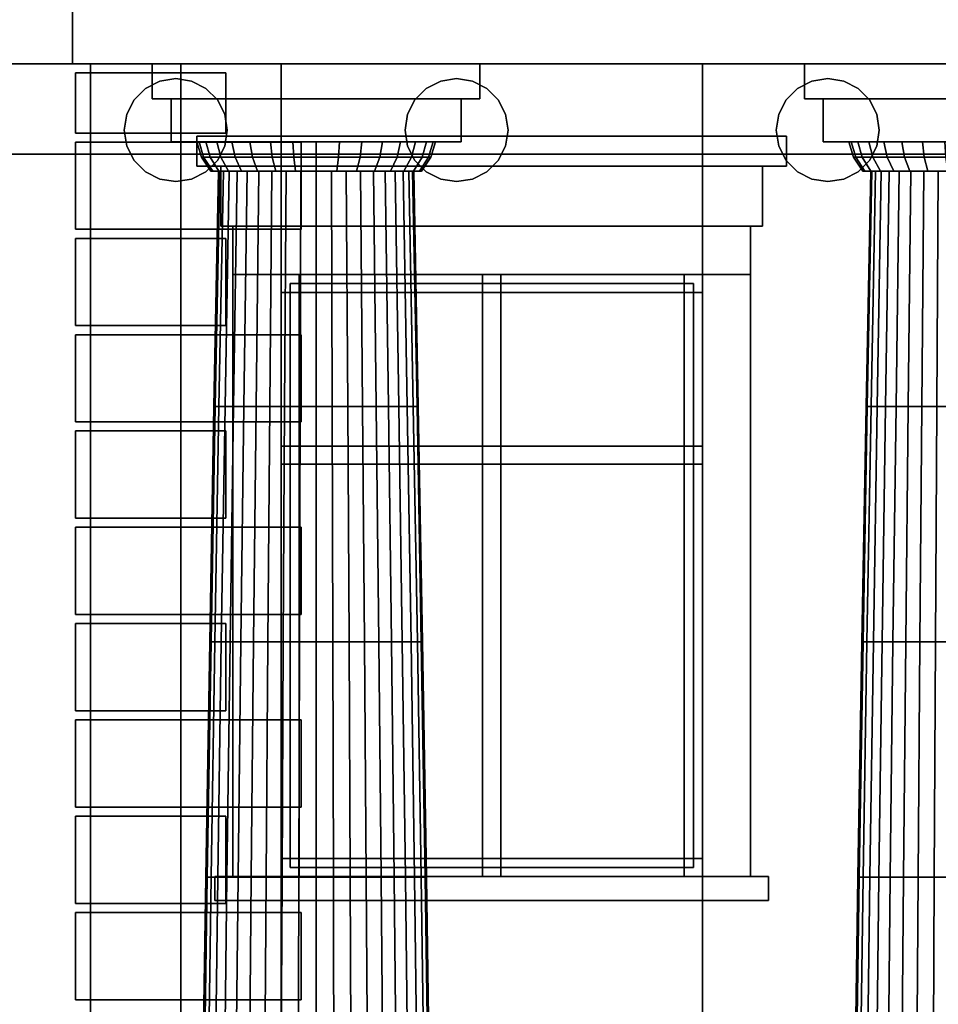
# Model space of a CAD drawing. Header units: metres. Extents: x 1.5 to 35.5, y 0 to 14.7.
# Tile 28 of 60: x 13.8 to 16.8, y 4.8 to 8. Entities that reach past the tile are written whole.
import ezdxf

# ---------------------------------------------------------------- set-up
doc = ezdxf.new("R2010")
doc.units = ezdxf.units.M
for name, color, linetype in [('FRAME', 8, 'Continuous'), ('GLASS', 5, 'Continuous'), ('INTERIOR_WALL', 8, 'Continuous'), ('PLASTER', 8, 'Continuous'), ('STUCCO', 8, 'Continuous')]:
    doc.layers.add(name, color=color, linetype=linetype)

msp = doc.modelspace()

# ---------------------------------------------------------------- linework, layer by layer
at = {"layer": 'FRAME'}
for points in [[(16.0333, 7.14), (14.6333, 7.14), (14.6333, 7.2), (16.0333, 7.2)], [(14.6933, 5.2), (14.6333, 5.2), (14.6333, 7.2), (14.6933, 7.2)], [(14.6333, 7.14), (16.0333, 7.14), (16.0333, 7.2), (14.6333, 7.2)], [(14.6333, 5.2), (14.6933, 5.2), (14.6933, 7.2), (14.6333, 7.2)], [(16.0333, 7.14), (14.6333, 7.14), (14.6333, 7.2), (16.0333, 7.2)], [(14.6933, 5.2), (14.6333, 5.2), (14.6333, 7.2), (14.6933, 7.2)], [(14.6333, 7.14), (16.0333, 7.14), (16.0333, 7.2), (14.6333, 7.2)], [(14.6333, 5.2), (14.6933, 5.2), (14.6933, 7.2), (14.6333, 7.2)], [(15.3633, 5.2), (15.3033, 5.2), (15.3033, 7.2), (15.3633, 7.2)], [(15.3033, 5.2), (15.3633, 5.2), (15.3633, 7.2), (15.3033, 7.2)], [(15.3633, 5.2), (15.3033, 5.2), (15.3033, 7.2), (15.3633, 7.2)], [(15.3033, 5.2), (15.3633, 5.2), (15.3633, 7.2), (15.3033, 7.2)], [(16.0333, 5.2), (15.9733, 5.2), (15.9733, 7.2), (16.0333, 7.2)], [(15.9733, 5.2), (16.0333, 5.2), (16.0333, 7.2), (15.9733, 7.2)], [(16.0333, 5.2), (15.9733, 5.2), (15.9733, 7.2), (16.0333, 7.2)], [(15.9733, 5.2), (16.0333, 5.2), (16.0333, 7.2), (15.9733, 7.2)], [(16.0333, 6.57), (14.6333, 6.57), (14.6333, 6.63), (16.0333, 6.63)], [(14.6333, 6.57), (16.0333, 6.57), (16.0333, 6.63), (14.6333, 6.63)], [(16.0333, 6.57), (14.6333, 6.57), (14.6333, 6.63), (16.0333, 6.63)], [(14.6333, 6.57), (16.0333, 6.57), (16.0333, 6.63), (14.6333, 6.63)], [(16.0333, 5.2), (14.6333, 5.2), (14.6333, 5.26), (16.0333, 5.26)], [(14.6333, 5.2), (16.0333, 5.2), (16.0333, 5.26), (14.6333, 5.26)], [(16.0333, 5.2), (14.6333, 5.2), (14.6333, 5.26), (16.0333, 5.26)], [(14.6333, 5.2), (16.0333, 5.2), (16.0333, 5.26), (14.6333, 5.26)]]:
    msp.add_lwpolyline(points, close=True, dxfattribs=at)
at = {"layer": 'GLASS'}
for points in [[(16.0033, 5.23), (14.6633, 5.23), (14.6633, 7.17), (16.0033, 7.17)], [(14.6633, 5.23), (16.0033, 5.23), (16.0033, 7.17), (14.6633, 7.17)], [(16.0033, 5.23), (14.6633, 5.23), (14.6633, 7.17), (16.0033, 7.17)], [(14.6633, 5.23), (16.0033, 5.23), (16.0033, 7.17), (14.6633, 7.17)]]:
    msp.add_lwpolyline(points, close=True, dxfattribs=at)
at = {"layer": 'INTERIOR_WALL'}
for points in [[(29.55, 0.9), (6.45, 0.9), (6.45, 7.6), (29.55, 7.6)], [(6.45, 0.9), (29.55, 0.9), (29.55, 7.6), (6.45, 7.6)]]:
    msp.add_lwpolyline(points, close=True, dxfattribs=at)
at = {"layer": 'PLASTER'}
for points in [[(14.6333, 4.5), (13.3667, 4.5), (13.3667, 7.9), (14.6333, 7.9)], [(13.3667, 4.5), (14.6333, 4.5), (14.6333, 7.9), (13.3667, 7.9)], [(14, 4.5), (13.3667, 4.5), (13.3667, 7.9), (14, 7.9)], [(13.3667, 4.5), (14, 4.5), (14, 7.9), (13.3667, 7.9)], [(14.3, 0.9), (14, 0.9), (14, 7.9), (14.3, 7.9)], [(14.6333, 4.5), (14, 4.5), (14, 7.9), (14.6333, 7.9)], [(14, 4.5), (14.6333, 4.5), (14.6333, 7.9), (14, 7.9)], [(14, 0.9), (14.3, 0.9), (14.3, 7.9), (14, 7.9)], [(16.0333, 7.2), (14.6333, 7.2), (14.6333, 7.9), (16.0333, 7.9)], [(14.6333, 7.2), (16.0333, 7.2), (16.0333, 7.9), (14.6333, 7.9)], [(16.0333, 7.2), (14.6333, 7.2), (14.6333, 7.9), (16.0333, 7.9)], [(14.6333, 7.2), (16.0333, 7.2), (16.0333, 7.9), (14.6333, 7.9)], [(17.3, 4.5), (16.0333, 4.5), (16.0333, 7.9), (17.3, 7.9)], [(16.0333, 4.5), (17.3, 4.5), (17.3, 7.9), (16.0333, 7.9)], [(17.3, 4.5), (16.0333, 4.5), (16.0333, 7.9), (17.3, 7.9)], [(16.0333, 4.5), (17.3, 4.5), (17.3, 7.9), (16.0333, 7.9)], [(16.2333, 7.36), (14.4333, 7.36), (14.4333, 7.56), (16.2333, 7.56)], [(14.4333, 7.36), (16.2333, 7.36), (16.2333, 7.56), (14.4333, 7.56)], [(16.2333, 7.36), (14.4333, 7.36), (14.4333, 7.56), (16.2333, 7.56)], [(14.4333, 7.36), (16.2333, 7.36), (16.2333, 7.56), (14.4333, 7.56)], [(16.0333, 4.5), (14.6333, 4.5), (14.6333, 5.2), (16.0333, 5.2)], [(14.6333, 4.5), (16.0333, 4.5), (16.0333, 5.2), (14.6333, 5.2)], [(16.0333, 4.5), (14.6333, 4.5), (14.6333, 5.2), (16.0333, 5.2)], [(14.6333, 4.5), (16.0333, 4.5), (16.0333, 5.2), (14.6333, 5.2)]]:
    msp.add_lwpolyline(points, close=True, dxfattribs=at)
at = {"layer": 'STUCCO'}
for points in [[(30.06, 7.9), (5.94, 7.9), (5.94, 8.3861), (30.06, 8.3861)], [(5.94, 7.9), (30.06, 7.9), (30.06, 8.3861), (5.94, 8.3861)], [(22.35, 7.9), (13.65, 7.9), (13.65, 8.3861), (22.35, 8.3861)], [(13.65, 7.9), (22.35, 7.9), (22.35, 8.3861), (13.65, 8.3861)], [(22.06, 7.9), (13.94, 7.9), (13.94, 8.3861), (22.06, 8.3861)], [(13.94, 7.9), (22.06, 7.9), (22.06, 8.3861), (13.94, 8.3861)], [(15.2944, 7.7833), (14.2056, 7.7833), (14.2056, 7.9), (15.2944, 7.9)], [(14.2056, 7.7833), (15.2944, 7.7833), (15.2944, 7.9), (14.2056, 7.9)], [(17.4611, 7.7833), (16.3722, 7.7833), (16.3722, 7.9), (17.4611, 7.9)], [(16.3722, 7.7833), (17.4611, 7.7833), (17.4611, 7.9), (16.3722, 7.9)], [(14, 7.67), (13.95, 7.67), (13.95, 7.87), (14, 7.87)], [(14.45, 7.67), (13.95, 7.67), (13.95, 7.87), (14.45, 7.87)], [(13.95, 7.67), (14.45, 7.67), (14.45, 7.87), (13.95, 7.87)], [(13.95, 7.67), (14, 7.67), (14, 7.87), (13.95, 7.87)], [(14.4461, 7.6268), (14.4218, 7.579), (14.3839, 7.5412), (14.3362, 7.5169), (14.2833, 7.5085), (14.2305, 7.5169), (14.1828, 7.5412), (14.1449, 7.579), (14.1206, 7.6268), (14.1122, 7.6796), (14.1206, 7.7325), (14.1449, 7.7802), (14.1828, 7.8181), (14.2305, 7.8424), (14.2833, 7.8507), (14.3362, 7.8424), (14.3839, 7.8181), (14.4218, 7.7802), (14.4461, 7.7325), (14.4544, 7.6796)], [(14.4544, 7.6796), (14.4461, 7.7325), (14.4218, 7.7802), (14.3839, 7.8181), (14.3362, 7.8424), (14.2833, 7.8507), (14.2305, 7.8424), (14.1828, 7.8181), (14.1449, 7.7802), (14.1206, 7.7325), (14.1122, 7.6796), (14.1206, 7.6268), (14.1449, 7.579), (14.1828, 7.5412), (14.2305, 7.5169), (14.2833, 7.5085), (14.3362, 7.5169), (14.3839, 7.5412), (14.4218, 7.579), (14.4461, 7.6268)], [(15.3794, 7.6268), (15.3551, 7.579), (15.3172, 7.5412), (15.2695, 7.5169), (15.2167, 7.5085), (15.1638, 7.5169), (15.1161, 7.5412), (15.0782, 7.579), (15.0539, 7.6268), (15.0456, 7.6796), (15.0539, 7.7325), (15.0782, 7.7802), (15.1161, 7.8181), (15.1638, 7.8424), (15.2167, 7.8507), (15.2695, 7.8424), (15.3172, 7.8181), (15.3551, 7.7802), (15.3794, 7.7325), (15.3878, 7.6796)], [(15.3878, 7.6796), (15.3794, 7.7325), (15.3551, 7.7802), (15.3172, 7.8181), (15.2695, 7.8424), (15.2167, 7.8507), (15.1638, 7.8424), (15.1161, 7.8181), (15.0782, 7.7802), (15.0539, 7.7325), (15.0456, 7.6796), (15.0539, 7.6268), (15.0782, 7.579), (15.1161, 7.5412), (15.1638, 7.5169), (15.2167, 7.5085), (15.2695, 7.5169), (15.3172, 7.5412), (15.3551, 7.579), (15.3794, 7.6268)], [(16.6127, 7.6268), (16.5884, 7.579), (16.5506, 7.5412), (16.5029, 7.5169), (16.45, 7.5085), (16.3971, 7.5169), (16.3494, 7.5412), (16.3116, 7.579), (16.2873, 7.6268), (16.2789, 7.6796), (16.2873, 7.7325), (16.3116, 7.7802), (16.3494, 7.8181), (16.3971, 7.8424), (16.45, 7.8507), (16.5029, 7.8424), (16.5506, 7.8181), (16.5884, 7.7802), (16.6127, 7.7325), (16.6211, 7.6796)], [(16.6211, 7.6796), (16.6127, 7.7325), (16.5884, 7.7802), (16.5506, 7.8181), (16.5029, 7.8424), (16.45, 7.8507), (16.3971, 7.8424), (16.3494, 7.8181), (16.3116, 7.7802), (16.2873, 7.7325), (16.2789, 7.6796), (16.2873, 7.6268), (16.3116, 7.579), (16.3494, 7.5412), (16.3971, 7.5169), (16.45, 7.5085), (16.5029, 7.5169), (16.5506, 7.5412), (16.5884, 7.579), (16.6127, 7.6268)], [(15.2322, 7.6407), (14.2678, 7.6407), (14.2678, 7.7833), (15.2322, 7.7833)], [(14.2678, 7.6407), (15.2322, 7.6407), (15.2322, 7.7833), (14.2678, 7.7833)], [(17.3989, 7.6407), (16.4344, 7.6407), (16.4344, 7.7833), (17.3989, 7.7833)], [(16.4344, 7.6407), (17.3989, 7.6407), (17.3989, 7.7833), (16.4344, 7.7833)], [(16.3133, 7.56), (14.3533, 7.56), (14.3533, 7.66), (16.3133, 7.66)], [(14.3533, 7.56), (16.3133, 7.56), (16.3133, 7.66), (14.3533, 7.66)], [(16.3133, 7.56), (14.3533, 7.56), (14.3533, 7.66), (16.3133, 7.66)], [(14.3533, 7.56), (16.3133, 7.56), (16.3133, 7.66), (14.3533, 7.66)], [(14, 7.35), (13.95, 7.35), (13.95, 7.64), (14, 7.64)], [(14.7, 7.35), (13.95, 7.35), (13.95, 7.64), (14.7, 7.64)], [(13.95, 7.35), (14.7, 7.35), (14.7, 7.64), (13.95, 7.64)], [(13.95, 7.35), (14, 7.35), (14, 7.64), (13.95, 7.64)], [(14.3762, 7.5902), (14.3689, 7.5902), (14.3533, 7.6407), (14.361, 7.6407)], [(14.3689, 7.5902), (14.3762, 7.5902), (14.361, 7.6407), (14.3533, 7.6407)], [(14.3979, 7.5902), (14.3762, 7.5902), (14.361, 7.6407), (14.3835, 7.6407)], [(14.3762, 7.5902), (14.3979, 7.5902), (14.3835, 7.6407), (14.361, 7.6407)], [(14.4331, 7.5902), (14.3979, 7.5902), (14.3835, 7.6407), (14.4202, 7.6407)], [(14.3979, 7.5902), (14.4331, 7.5902), (14.4202, 7.6407), (14.3835, 7.6407)], [(14.4805, 7.5902), (14.4331, 7.5902), (14.4202, 7.6407), (14.4695, 7.6407)], [(14.4331, 7.5902), (14.4805, 7.5902), (14.4695, 7.6407), (14.4202, 7.6407)], [(14.5383, 7.5902), (14.4805, 7.5902), (14.4695, 7.6407), (14.5296, 7.6407)], [(14.4805, 7.5902), (14.5383, 7.5902), (14.5296, 7.6407), (14.4695, 7.6407)], [(14.6042, 7.5902), (14.5383, 7.5902), (14.5296, 7.6407), (14.5982, 7.6407)], [(14.5383, 7.5902), (14.6042, 7.5902), (14.5982, 7.6407), (14.5296, 7.6407)], [(14.6756, 7.5902), (14.6042, 7.5902), (14.5982, 7.6407), (14.6726, 7.6407)], [(14.6042, 7.5902), (14.6756, 7.5902), (14.6726, 7.6407), (14.5982, 7.6407)], [(14.75, 7.5902), (14.6756, 7.5902), (14.6726, 7.6407), (14.75, 7.6407)], [(14.6756, 7.5902), (14.75, 7.5902), (14.75, 7.6407), (14.6726, 7.6407)], [(14.8244, 7.5902), (14.75, 7.5902), (14.75, 7.6407), (14.8274, 7.6407)], [(14.75, 7.5902), (14.8244, 7.5902), (14.8274, 7.6407), (14.75, 7.6407)], [(14.8958, 7.5902), (14.8244, 7.5902), (14.8274, 7.6407), (14.9018, 7.6407)], [(14.8244, 7.5902), (14.8958, 7.5902), (14.9018, 7.6407), (14.8274, 7.6407)], [(14.9617, 7.5902), (14.8958, 7.5902), (14.9018, 7.6407), (14.9704, 7.6407)], [(14.8958, 7.5902), (14.9617, 7.5902), (14.9704, 7.6407), (14.9018, 7.6407)], [(15.0195, 7.5902), (14.9617, 7.5902), (14.9704, 7.6407), (15.0305, 7.6407)], [(14.9617, 7.5902), (15.0195, 7.5902), (15.0305, 7.6407), (14.9704, 7.6407)], [(15.0669, 7.5902), (15.0195, 7.5902), (15.0305, 7.6407), (15.0798, 7.6407)], [(15.0195, 7.5902), (15.0669, 7.5902), (15.0798, 7.6407), (15.0305, 7.6407)], [(15.1021, 7.5902), (15.0669, 7.5902), (15.0798, 7.6407), (15.1165, 7.6407)], [(15.0669, 7.5902), (15.1021, 7.5902), (15.1165, 7.6407), (15.0798, 7.6407)], [(15.1238, 7.5902), (15.1021, 7.5902), (15.1165, 7.6407), (15.139, 7.6407)], [(15.1021, 7.5902), (15.1238, 7.5902), (15.139, 7.6407), (15.1165, 7.6407)], [(15.1311, 7.5902), (15.1238, 7.5902), (15.139, 7.6407), (15.1467, 7.6407)], [(15.1238, 7.5902), (15.1311, 7.5902), (15.1467, 7.6407), (15.139, 7.6407)], [(16.5429, 7.5902), (16.5356, 7.5902), (16.52, 7.6407), (16.5276, 7.6407)], [(16.5356, 7.5902), (16.5429, 7.5902), (16.5276, 7.6407), (16.52, 7.6407)], [(16.5646, 7.5902), (16.5429, 7.5902), (16.5276, 7.6407), (16.5502, 7.6407)], [(16.5429, 7.5902), (16.5646, 7.5902), (16.5502, 7.6407), (16.5276, 7.6407)], [(16.5998, 7.5902), (16.5646, 7.5902), (16.5502, 7.6407), (16.5868, 7.6407)], [(16.5646, 7.5902), (16.5998, 7.5902), (16.5868, 7.6407), (16.5502, 7.6407)], [(16.6472, 7.5902), (16.5998, 7.5902), (16.5868, 7.6407), (16.6362, 7.6407)], [(16.5998, 7.5902), (16.6472, 7.5902), (16.6362, 7.6407), (16.5868, 7.6407)], [(16.7049, 7.5902), (16.6472, 7.5902), (16.6362, 7.6407), (16.6963, 7.6407)], [(16.6472, 7.5902), (16.7049, 7.5902), (16.6963, 7.6407), (16.6362, 7.6407)], [(16.7708, 7.5902), (16.7049, 7.5902), (16.6963, 7.6407), (16.7649, 7.6407)], [(16.7049, 7.5902), (16.7708, 7.5902), (16.7649, 7.6407), (16.6963, 7.6407)], [(16.8423, 7.5902), (16.7708, 7.5902), (16.7649, 7.6407), (16.8393, 7.6407)], [(16.7708, 7.5902), (16.8423, 7.5902), (16.8393, 7.6407), (16.7649, 7.6407)], [(14.4067, 7.5435), (14.4, 7.5435), (14.3689, 7.5902), (14.3762, 7.5902)], [(14.4, 7.5435), (14.4067, 7.5435), (14.3762, 7.5902), (14.3689, 7.5902)], [(14.4266, 7.5435), (14.4067, 7.5435), (14.3762, 7.5902), (14.3979, 7.5902)], [(14.4067, 7.5435), (14.4266, 7.5435), (14.3979, 7.5902), (14.3762, 7.5902)], [(14.459, 7.5435), (14.4266, 7.5435), (14.3979, 7.5902), (14.4331, 7.5902)], [(14.4266, 7.5435), (14.459, 7.5435), (14.4331, 7.5902), (14.3979, 7.5902)], [(14.5025, 7.5435), (14.459, 7.5435), (14.4331, 7.5902), (14.4805, 7.5902)], [(14.459, 7.5435), (14.5025, 7.5435), (14.4805, 7.5902), (14.4331, 7.5902)], [(14.5556, 7.5435), (14.5025, 7.5435), (14.4805, 7.5902), (14.5383, 7.5902)], [(14.5025, 7.5435), (14.5556, 7.5435), (14.5383, 7.5902), (14.4805, 7.5902)], [(14.6161, 7.5435), (14.5556, 7.5435), (14.5383, 7.5902), (14.6042, 7.5902)], [(14.5556, 7.5435), (14.6161, 7.5435), (14.6042, 7.5902), (14.5383, 7.5902)], [(14.6817, 7.5435), (14.6161, 7.5435), (14.6042, 7.5902), (14.6756, 7.5902)], [(14.6161, 7.5435), (14.6817, 7.5435), (14.6756, 7.5902), (14.6042, 7.5902)], [(14.75, 7.5435), (14.6817, 7.5435), (14.6756, 7.5902), (14.75, 7.5902)], [(14.6817, 7.5435), (14.75, 7.5435), (14.75, 7.5902), (14.6756, 7.5902)], [(14.8183, 7.5435), (14.75, 7.5435), (14.75, 7.5902), (14.8244, 7.5902)], [(14.75, 7.5435), (14.8183, 7.5435), (14.8244, 7.5902), (14.75, 7.5902)], [(14.8839, 7.5435), (14.8183, 7.5435), (14.8244, 7.5902), (14.8958, 7.5902)], [(14.8183, 7.5435), (14.8839, 7.5435), (14.8958, 7.5902), (14.8244, 7.5902)], [(14.9444, 7.5435), (14.8839, 7.5435), (14.8958, 7.5902), (14.9617, 7.5902)], [(14.8839, 7.5435), (14.9444, 7.5435), (14.9617, 7.5902), (14.8958, 7.5902)], [(14.9975, 7.5435), (14.9444, 7.5435), (14.9617, 7.5902), (15.0195, 7.5902)], [(14.9444, 7.5435), (14.9975, 7.5435), (15.0195, 7.5902), (14.9617, 7.5902)], [(15.041, 7.5435), (14.9975, 7.5435), (15.0195, 7.5902), (15.0669, 7.5902)], [(14.9975, 7.5435), (15.041, 7.5435), (15.0669, 7.5902), (15.0195, 7.5902)], [(15.0734, 7.5435), (15.041, 7.5435), (15.0669, 7.5902), (15.1021, 7.5902)], [(15.041, 7.5435), (15.0734, 7.5435), (15.1021, 7.5902), (15.0669, 7.5902)], [(15.0933, 7.5435), (15.0734, 7.5435), (15.1021, 7.5902), (15.1238, 7.5902)], [(15.0734, 7.5435), (15.0933, 7.5435), (15.1238, 7.5902), (15.1021, 7.5902)], [(15.1, 7.5435), (15.0933, 7.5435), (15.1238, 7.5902), (15.1311, 7.5902)], [(15.0933, 7.5435), (15.1, 7.5435), (15.1311, 7.5902), (15.1238, 7.5902)], [(16.5734, 7.5435), (16.5667, 7.5435), (16.5356, 7.5902), (16.5429, 7.5902)], [(16.5667, 7.5435), (16.5734, 7.5435), (16.5429, 7.5902), (16.5356, 7.5902)], [(16.5933, 7.5435), (16.5734, 7.5435), (16.5429, 7.5902), (16.5646, 7.5902)], [(16.5734, 7.5435), (16.5933, 7.5435), (16.5646, 7.5902), (16.5429, 7.5902)], [(16.6257, 7.5435), (16.5933, 7.5435), (16.5646, 7.5902), (16.5998, 7.5902)], [(16.5933, 7.5435), (16.6257, 7.5435), (16.5998, 7.5902), (16.5646, 7.5902)], [(16.6692, 7.5435), (16.6257, 7.5435), (16.5998, 7.5902), (16.6472, 7.5902)], [(16.6257, 7.5435), (16.6692, 7.5435), (16.6472, 7.5902), (16.5998, 7.5902)], [(16.7222, 7.5435), (16.6692, 7.5435), (16.6472, 7.5902), (16.7049, 7.5902)], [(16.6692, 7.5435), (16.7222, 7.5435), (16.7049, 7.5902), (16.6472, 7.5902)], [(16.7827, 7.5435), (16.7222, 7.5435), (16.7049, 7.5902), (16.7708, 7.5902)], [(16.7222, 7.5435), (16.7827, 7.5435), (16.7708, 7.5902), (16.7049, 7.5902)], [(16.8484, 7.5435), (16.7827, 7.5435), (16.7708, 7.5902), (16.8423, 7.5902)], [(16.7827, 7.5435), (16.8484, 7.5435), (16.8423, 7.5902), (16.7708, 7.5902)], [(14.4148, 6.7617), (14.4106, 6.7617), (14.4259, 7.5435), (14.4299, 7.5435)], [(14.4106, 6.7617), (14.4148, 6.7617), (14.4299, 7.5435), (14.4259, 7.5435)], [(14.4272, 6.7617), (14.4148, 6.7617), (14.4299, 7.5435), (14.4418, 7.5435)], [(14.4148, 6.7617), (14.4272, 6.7617), (14.4418, 7.5435), (14.4299, 7.5435)], [(14.4476, 6.7617), (14.4272, 6.7617), (14.4418, 7.5435), (14.4612, 7.5435)], [(14.4272, 6.7617), (14.4476, 6.7617), (14.4612, 7.5435), (14.4418, 7.5435)], [(14.4754, 6.7617), (14.4476, 6.7617), (14.4612, 7.5435), (14.4878, 7.5435)], [(14.4476, 6.7617), (14.4754, 6.7617), (14.4878, 7.5435), (14.4612, 7.5435)], [(14.51, 6.7617), (14.4754, 6.7617), (14.4878, 7.5435), (14.5208, 7.5435)], [(14.4754, 6.7617), (14.51, 6.7617), (14.5208, 7.5435), (14.4878, 7.5435)], [(14.5505, 6.7617), (14.51, 6.7617), (14.5208, 7.5435), (14.5595, 7.5435)], [(14.51, 6.7617), (14.5505, 6.7617), (14.5595, 7.5435), (14.5208, 7.5435)], [(14.5959, 6.7617), (14.5505, 6.7617), (14.5595, 7.5435), (14.6029, 7.5435)], [(14.5505, 6.7617), (14.5959, 6.7617), (14.6029, 7.5435), (14.5595, 7.5435)], [(14.6451, 6.7617), (14.5959, 6.7617), (14.6029, 7.5435), (14.6499, 7.5435)], [(14.5959, 6.7617), (14.6451, 6.7617), (14.6499, 7.5435), (14.6029, 7.5435)], [(14.6969, 6.7617), (14.6451, 6.7617), (14.6499, 7.5435), (14.6993, 7.5435)], [(14.6451, 6.7617), (14.6969, 6.7617), (14.6993, 7.5435), (14.6499, 7.5435)], [(14.75, 6.7617), (14.6969, 6.7617), (14.6993, 7.5435), (14.75, 7.5435)], [(14.6969, 6.7617), (14.75, 6.7617), (14.75, 7.5435), (14.6993, 7.5435)], [(14.8031, 6.7617), (14.75, 6.7617), (14.75, 7.5435), (14.8007, 7.5435)], [(14.75, 6.7617), (14.8031, 6.7617), (14.8007, 7.5435), (14.75, 7.5435)], [(14.8549, 6.7617), (14.8031, 6.7617), (14.8007, 7.5435), (14.8501, 7.5435)], [(14.8031, 6.7617), (14.8549, 6.7617), (14.8501, 7.5435), (14.8007, 7.5435)], [(14.9041, 6.7617), (14.8549, 6.7617), (14.8501, 7.5435), (14.8971, 7.5435)], [(14.8549, 6.7617), (14.9041, 6.7617), (14.8971, 7.5435), (14.8501, 7.5435)], [(14.9495, 6.7617), (14.9041, 6.7617), (14.8971, 7.5435), (14.9405, 7.5435)], [(14.9041, 6.7617), (14.9495, 6.7617), (14.9405, 7.5435), (14.8971, 7.5435)], [(14.99, 6.7617), (14.9495, 6.7617), (14.9405, 7.5435), (14.9792, 7.5435)], [(14.9495, 6.7617), (14.99, 6.7617), (14.9792, 7.5435), (14.9405, 7.5435)], [(15.0246, 6.7617), (14.99, 6.7617), (14.9792, 7.5435), (15.0122, 7.5435)], [(14.99, 6.7617), (15.0246, 6.7617), (15.0122, 7.5435), (14.9792, 7.5435)], [(15.0524, 6.7617), (15.0246, 6.7617), (15.0122, 7.5435), (15.0388, 7.5435)], [(15.0246, 6.7617), (15.0524, 6.7617), (15.0388, 7.5435), (15.0122, 7.5435)], [(15.0728, 6.7617), (15.0524, 6.7617), (15.0388, 7.5435), (15.0582, 7.5435)], [(15.0524, 6.7617), (15.0728, 6.7617), (15.0582, 7.5435), (15.0388, 7.5435)], [(15.0852, 6.7617), (15.0728, 6.7617), (15.0582, 7.5435), (15.0701, 7.5435)], [(15.0728, 6.7617), (15.0852, 6.7617), (15.0701, 7.5435), (15.0582, 7.5435)], [(15.0894, 6.7617), (15.0852, 6.7617), (15.0701, 7.5435), (15.0741, 7.5435)], [(15.0852, 6.7617), (15.0894, 6.7617), (15.0741, 7.5435), (15.0701, 7.5435)], [(16.5814, 6.7617), (16.5773, 6.7617), (16.5926, 7.5435), (16.5966, 7.5435)], [(16.5773, 6.7617), (16.5814, 6.7617), (16.5966, 7.5435), (16.5926, 7.5435)], [(16.5939, 6.7617), (16.5814, 6.7617), (16.5966, 7.5435), (16.6085, 7.5435)], [(16.5814, 6.7617), (16.5939, 6.7617), (16.6085, 7.5435), (16.5966, 7.5435)], [(16.6142, 6.7617), (16.5939, 6.7617), (16.6085, 7.5435), (16.6279, 7.5435)], [(16.5939, 6.7617), (16.6142, 6.7617), (16.6279, 7.5435), (16.6085, 7.5435)], [(16.6421, 6.7617), (16.6142, 6.7617), (16.6279, 7.5435), (16.6545, 7.5435)], [(16.6142, 6.7617), (16.6421, 6.7617), (16.6545, 7.5435), (16.6279, 7.5435)], [(16.6767, 6.7617), (16.6421, 6.7617), (16.6545, 7.5435), (16.6875, 7.5435)], [(16.6421, 6.7617), (16.6767, 6.7617), (16.6875, 7.5435), (16.6545, 7.5435)], [(16.7172, 6.7617), (16.6767, 6.7617), (16.6875, 7.5435), (16.7262, 7.5435)], [(16.6767, 6.7617), (16.7172, 6.7617), (16.7262, 7.5435), (16.6875, 7.5435)], [(16.7626, 6.7617), (16.7172, 6.7617), (16.7262, 7.5435), (16.7695, 7.5435)], [(16.7172, 6.7617), (16.7626, 6.7617), (16.7695, 7.5435), (16.7262, 7.5435)], [(16.8118, 6.7617), (16.7626, 6.7617), (16.7695, 7.5435), (16.8165, 7.5435)], [(16.7626, 6.7617), (16.8118, 6.7617), (16.8165, 7.5435), (16.7695, 7.5435)], [(16.8636, 6.7617), (16.8118, 6.7617), (16.8165, 7.5435), (16.866, 7.5435)], [(16.8118, 6.7617), (16.8636, 6.7617), (16.866, 7.5435), (16.8165, 7.5435)], [(16.1933, 7.2), (14.4733, 7.2), (14.4733, 7.36), (16.1933, 7.36)], [(14.4733, 7.2), (16.1933, 7.2), (16.1933, 7.36), (14.4733, 7.36)], [(16.1933, 7.2), (14.4733, 7.2), (14.4733, 7.36), (16.1933, 7.36)], [(14.4733, 7.2), (16.1933, 7.2), (16.1933, 7.36), (14.4733, 7.36)], [(14, 7.03), (13.95, 7.03), (13.95, 7.32), (14, 7.32)], [(14.45, 7.03), (13.95, 7.03), (13.95, 7.32), (14.45, 7.32)], [(13.95, 7.03), (14.45, 7.03), (14.45, 7.32), (13.95, 7.32)], [(13.95, 7.03), (14, 7.03), (14, 7.32), (13.95, 7.32)], [(14.6333, 5.2), (14.4733, 5.2), (14.4733, 7.2), (14.6333, 7.2)], [(14.4733, 5.2), (14.6333, 5.2), (14.6333, 7.2), (14.4733, 7.2)], [(14.6333, 5.2), (14.4733, 5.2), (14.4733, 7.2), (14.6333, 7.2)], [(14.4733, 5.2), (14.6333, 5.2), (14.6333, 7.2), (14.4733, 7.2)], [(16.1933, 5.2), (16.0333, 5.2), (16.0333, 7.2), (16.1933, 7.2)], [(16.0333, 5.2), (16.1933, 5.2), (16.1933, 7.2), (16.0333, 7.2)], [(16.1933, 5.2), (16.0333, 5.2), (16.0333, 7.2), (16.1933, 7.2)], [(16.0333, 5.2), (16.1933, 5.2), (16.1933, 7.2), (16.0333, 7.2)], [(14, 6.71), (13.95, 6.71), (13.95, 7), (14, 7)], [(14.7, 6.71), (13.95, 6.71), (13.95, 7), (14.7, 7)], [(13.95, 6.71), (14.7, 6.71), (14.7, 7), (13.95, 7)], [(13.95, 6.71), (14, 6.71), (14, 7), (13.95, 7)], [(14.4007, 5.9799), (14.3963, 5.9799), (14.4106, 6.7617), (14.4148, 6.7617)], [(14.3963, 5.9799), (14.4007, 5.9799), (14.4148, 6.7617), (14.4106, 6.7617)], [(14.4136, 5.9799), (14.4007, 5.9799), (14.4148, 6.7617), (14.4272, 6.7617)], [(14.4007, 5.9799), (14.4136, 5.9799), (14.4272, 6.7617), (14.4148, 6.7617)], [(14.4348, 5.9799), (14.4136, 5.9799), (14.4272, 6.7617), (14.4476, 6.7617)], [(14.4136, 5.9799), (14.4348, 5.9799), (14.4476, 6.7617), (14.4272, 6.7617)], [(14.4638, 5.9799), (14.4348, 5.9799), (14.4476, 6.7617), (14.4754, 6.7617)], [(14.4348, 5.9799), (14.4638, 5.9799), (14.4754, 6.7617), (14.4476, 6.7617)], [(14.4999, 5.9799), (14.4638, 5.9799), (14.4754, 6.7617), (14.51, 6.7617)], [(14.4638, 5.9799), (14.4999, 5.9799), (14.51, 6.7617), (14.4754, 6.7617)], [(14.5421, 5.9799), (14.4999, 5.9799), (14.51, 6.7617), (14.5505, 6.7617)], [(14.4999, 5.9799), (14.5421, 5.9799), (14.5505, 6.7617), (14.51, 6.7617)], [(14.5894, 5.9799), (14.5421, 5.9799), (14.5505, 6.7617), (14.5959, 6.7617)], [(14.5421, 5.9799), (14.5894, 5.9799), (14.5959, 6.7617), (14.5505, 6.7617)], [(14.6407, 5.9799), (14.5894, 5.9799), (14.5959, 6.7617), (14.6451, 6.7617)], [(14.5894, 5.9799), (14.6407, 5.9799), (14.6451, 6.7617), (14.5959, 6.7617)], [(14.6947, 5.9799), (14.6407, 5.9799), (14.6451, 6.7617), (14.6969, 6.7617)], [(14.6407, 5.9799), (14.6947, 5.9799), (14.6969, 6.7617), (14.6451, 6.7617)], [(14.75, 5.9799), (14.6947, 5.9799), (14.6969, 6.7617), (14.75, 6.7617)], [(14.6947, 5.9799), (14.75, 5.9799), (14.75, 6.7617), (14.6969, 6.7617)], [(14.8053, 5.9799), (14.75, 5.9799), (14.75, 6.7617), (14.8031, 6.7617)], [(14.75, 5.9799), (14.8053, 5.9799), (14.8031, 6.7617), (14.75, 6.7617)], [(14.8593, 5.9799), (14.8053, 5.9799), (14.8031, 6.7617), (14.8549, 6.7617)], [(14.8053, 5.9799), (14.8593, 5.9799), (14.8549, 6.7617), (14.8031, 6.7617)], [(14.9106, 5.9799), (14.8593, 5.9799), (14.8549, 6.7617), (14.9041, 6.7617)], [(14.8593, 5.9799), (14.9106, 5.9799), (14.9041, 6.7617), (14.8549, 6.7617)], [(14.9579, 5.9799), (14.9106, 5.9799), (14.9041, 6.7617), (14.9495, 6.7617)], [(14.9106, 5.9799), (14.9579, 5.9799), (14.9495, 6.7617), (14.9041, 6.7617)], [(15.0001, 5.9799), (14.9579, 5.9799), (14.9495, 6.7617), (14.99, 6.7617)], [(14.9579, 5.9799), (15.0001, 5.9799), (14.99, 6.7617), (14.9495, 6.7617)], [(15.0362, 5.9799), (15.0001, 5.9799), (14.99, 6.7617), (15.0246, 6.7617)], [(15.0001, 5.9799), (15.0362, 5.9799), (15.0246, 6.7617), (14.99, 6.7617)], [(15.0652, 5.9799), (15.0362, 5.9799), (15.0246, 6.7617), (15.0524, 6.7617)], [(15.0362, 5.9799), (15.0652, 5.9799), (15.0524, 6.7617), (15.0246, 6.7617)], [(15.0864, 5.9799), (15.0652, 5.9799), (15.0524, 6.7617), (15.0728, 6.7617)], [(15.0652, 5.9799), (15.0864, 5.9799), (15.0728, 6.7617), (15.0524, 6.7617)], [(15.0993, 5.9799), (15.0864, 5.9799), (15.0728, 6.7617), (15.0852, 6.7617)], [(15.0864, 5.9799), (15.0993, 5.9799), (15.0852, 6.7617), (15.0728, 6.7617)], [(15.1037, 5.9799), (15.0993, 5.9799), (15.0852, 6.7617), (15.0894, 6.7617)], [(15.0993, 5.9799), (15.1037, 5.9799), (15.0894, 6.7617), (15.0852, 6.7617)], [(16.5673, 5.9799), (16.563, 5.9799), (16.5773, 6.7617), (16.5814, 6.7617)], [(16.563, 5.9799), (16.5673, 5.9799), (16.5814, 6.7617), (16.5773, 6.7617)], [(16.5803, 5.9799), (16.5673, 5.9799), (16.5814, 6.7617), (16.5939, 6.7617)], [(16.5673, 5.9799), (16.5803, 5.9799), (16.5939, 6.7617), (16.5814, 6.7617)], [(16.6015, 5.9799), (16.5803, 5.9799), (16.5939, 6.7617), (16.6142, 6.7617)], [(16.5803, 5.9799), (16.6015, 5.9799), (16.6142, 6.7617), (16.5939, 6.7617)], [(16.6305, 5.9799), (16.6015, 5.9799), (16.6142, 6.7617), (16.6421, 6.7617)], [(16.6015, 5.9799), (16.6305, 5.9799), (16.6421, 6.7617), (16.6142, 6.7617)], [(16.6666, 5.9799), (16.6305, 5.9799), (16.6421, 6.7617), (16.6767, 6.7617)], [(16.6305, 5.9799), (16.6666, 5.9799), (16.6767, 6.7617), (16.6421, 6.7617)], [(16.7088, 5.9799), (16.6666, 5.9799), (16.6767, 6.7617), (16.7172, 6.7617)], [(16.6666, 5.9799), (16.7088, 5.9799), (16.7172, 6.7617), (16.6767, 6.7617)], [(16.7561, 5.9799), (16.7088, 5.9799), (16.7172, 6.7617), (16.7626, 6.7617)], [(16.7088, 5.9799), (16.7561, 5.9799), (16.7626, 6.7617), (16.7172, 6.7617)], [(16.8074, 5.9799), (16.7561, 5.9799), (16.7626, 6.7617), (16.8118, 6.7617)], [(16.7561, 5.9799), (16.8074, 5.9799), (16.8118, 6.7617), (16.7626, 6.7617)], [(16.8613, 5.9799), (16.8074, 5.9799), (16.8118, 6.7617), (16.8636, 6.7617)], [(16.8074, 5.9799), (16.8613, 5.9799), (16.8636, 6.7617), (16.8118, 6.7617)], [(14, 6.39), (13.95, 6.39), (13.95, 6.68), (14, 6.68)], [(14.45, 6.39), (13.95, 6.39), (13.95, 6.68), (14.45, 6.68)], [(13.95, 6.39), (14.45, 6.39), (14.45, 6.68), (13.95, 6.68)], [(13.95, 6.39), (14, 6.39), (14, 6.68), (13.95, 6.68)], [(14, 6.07), (13.95, 6.07), (13.95, 6.36), (14, 6.36)], [(14.7, 6.07), (13.95, 6.07), (13.95, 6.36), (14.7, 6.36)], [(13.95, 6.07), (14.7, 6.07), (14.7, 6.36), (13.95, 6.36)], [(13.95, 6.07), (14, 6.07), (14, 6.36), (13.95, 6.36)], [(14, 5.75), (13.95, 5.75), (13.95, 6.04), (14, 6.04)], [(14.45, 5.75), (13.95, 5.75), (13.95, 6.04), (14.45, 6.04)], [(13.95, 5.75), (14.45, 5.75), (14.45, 6.04), (13.95, 6.04)], [(13.95, 5.75), (14, 5.75), (14, 6.04), (13.95, 6.04)], [(14.3878, 5.198), (14.3832, 5.198), (14.3963, 5.9799), (14.4007, 5.9799)], [(14.3832, 5.198), (14.3878, 5.198), (14.4007, 5.9799), (14.3963, 5.9799)], [(14.4012, 5.198), (14.3878, 5.198), (14.4007, 5.9799), (14.4136, 5.9799)], [(14.3878, 5.198), (14.4012, 5.198), (14.4136, 5.9799), (14.4007, 5.9799)], [(14.4232, 5.198), (14.4012, 5.198), (14.4136, 5.9799), (14.4348, 5.9799)], [(14.4012, 5.198), (14.4232, 5.198), (14.4348, 5.9799), (14.4136, 5.9799)], [(14.4533, 5.198), (14.4232, 5.198), (14.4348, 5.9799), (14.4638, 5.9799)], [(14.4232, 5.198), (14.4533, 5.198), (14.4638, 5.9799), (14.4348, 5.9799)], [(14.4907, 5.198), (14.4533, 5.198), (14.4638, 5.9799), (14.4999, 5.9799)], [(14.4533, 5.198), (14.4907, 5.198), (14.4999, 5.9799), (14.4638, 5.9799)], [(14.5344, 5.198), (14.4907, 5.198), (14.4999, 5.9799), (14.5421, 5.9799)], [(14.4907, 5.198), (14.5344, 5.198), (14.5421, 5.9799), (14.4999, 5.9799)], [(14.5835, 5.198), (14.5344, 5.198), (14.5421, 5.9799), (14.5894, 5.9799)], [(14.5344, 5.198), (14.5835, 5.198), (14.5894, 5.9799), (14.5421, 5.9799)], [(14.6367, 5.198), (14.5835, 5.198), (14.5894, 5.9799), (14.6407, 5.9799)], [(14.5835, 5.198), (14.6367, 5.198), (14.6407, 5.9799), (14.5894, 5.9799)], [(14.6926, 5.198), (14.6367, 5.198), (14.6407, 5.9799), (14.6947, 5.9799)], [(14.6367, 5.198), (14.6926, 5.198), (14.6947, 5.9799), (14.6407, 5.9799)], [(14.75, 5.198), (14.6926, 5.198), (14.6947, 5.9799), (14.75, 5.9799)], [(14.6926, 5.198), (14.75, 5.198), (14.75, 5.9799), (14.6947, 5.9799)], [(14.8074, 5.198), (14.75, 5.198), (14.75, 5.9799), (14.8053, 5.9799)], [(14.75, 5.198), (14.8074, 5.198), (14.8053, 5.9799), (14.75, 5.9799)], [(14.8633, 5.198), (14.8074, 5.198), (14.8053, 5.9799), (14.8593, 5.9799)], [(14.8074, 5.198), (14.8633, 5.198), (14.8593, 5.9799), (14.8053, 5.9799)], [(14.9165, 5.198), (14.8633, 5.198), (14.8593, 5.9799), (14.9106, 5.9799)], [(14.8633, 5.198), (14.9165, 5.198), (14.9106, 5.9799), (14.8593, 5.9799)], [(14.9656, 5.198), (14.9165, 5.198), (14.9106, 5.9799), (14.9579, 5.9799)], [(14.9165, 5.198), (14.9656, 5.198), (14.9579, 5.9799), (14.9106, 5.9799)], [(15.0093, 5.198), (14.9656, 5.198), (14.9579, 5.9799), (15.0001, 5.9799)], [(14.9656, 5.198), (15.0093, 5.198), (15.0001, 5.9799), (14.9579, 5.9799)], [(15.0467, 5.198), (15.0093, 5.198), (15.0001, 5.9799), (15.0362, 5.9799)], [(15.0093, 5.198), (15.0467, 5.198), (15.0362, 5.9799), (15.0001, 5.9799)], [(15.0768, 5.198), (15.0467, 5.198), (15.0362, 5.9799), (15.0652, 5.9799)], [(15.0467, 5.198), (15.0768, 5.198), (15.0652, 5.9799), (15.0362, 5.9799)], [(15.0988, 5.198), (15.0768, 5.198), (15.0652, 5.9799), (15.0864, 5.9799)], [(15.0768, 5.198), (15.0988, 5.198), (15.0864, 5.9799), (15.0652, 5.9799)], [(15.1122, 5.198), (15.0988, 5.198), (15.0864, 5.9799), (15.0993, 5.9799)], [(15.0988, 5.198), (15.1122, 5.198), (15.0993, 5.9799), (15.0864, 5.9799)], [(15.1168, 5.198), (15.1122, 5.198), (15.0993, 5.9799), (15.1037, 5.9799)], [(15.1122, 5.198), (15.1168, 5.198), (15.1037, 5.9799), (15.0993, 5.9799)], [(16.5544, 5.198), (16.5499, 5.198), (16.563, 5.9799), (16.5673, 5.9799)], [(16.5499, 5.198), (16.5544, 5.198), (16.5673, 5.9799), (16.563, 5.9799)], [(16.5679, 5.198), (16.5544, 5.198), (16.5673, 5.9799), (16.5803, 5.9799)], [(16.5544, 5.198), (16.5679, 5.198), (16.5803, 5.9799), (16.5673, 5.9799)], [(16.5899, 5.198), (16.5679, 5.198), (16.5803, 5.9799), (16.6015, 5.9799)], [(16.5679, 5.198), (16.5899, 5.198), (16.6015, 5.9799), (16.5803, 5.9799)], [(16.6199, 5.198), (16.5899, 5.198), (16.6015, 5.9799), (16.6305, 5.9799)], [(16.5899, 5.198), (16.6199, 5.198), (16.6305, 5.9799), (16.6015, 5.9799)], [(16.6573, 5.198), (16.6199, 5.198), (16.6305, 5.9799), (16.6666, 5.9799)], [(16.6199, 5.198), (16.6573, 5.198), (16.6666, 5.9799), (16.6305, 5.9799)], [(16.7011, 5.198), (16.6573, 5.198), (16.6666, 5.9799), (16.7088, 5.9799)], [(16.6573, 5.198), (16.7011, 5.198), (16.7088, 5.9799), (16.6666, 5.9799)], [(16.7502, 5.198), (16.7011, 5.198), (16.7088, 5.9799), (16.7561, 5.9799)], [(16.7011, 5.198), (16.7502, 5.198), (16.7561, 5.9799), (16.7088, 5.9799)], [(16.8033, 5.198), (16.7502, 5.198), (16.7561, 5.9799), (16.8074, 5.9799)], [(16.7502, 5.198), (16.8033, 5.198), (16.8074, 5.9799), (16.7561, 5.9799)], [(16.8593, 5.198), (16.8033, 5.198), (16.8074, 5.9799), (16.8613, 5.9799)], [(16.8033, 5.198), (16.8593, 5.198), (16.8613, 5.9799), (16.8074, 5.9799)], [(14, 5.43), (13.95, 5.43), (13.95, 5.72), (14, 5.72)], [(14.7, 5.43), (13.95, 5.43), (13.95, 5.72), (14.7, 5.72)], [(13.95, 5.43), (14.7, 5.43), (14.7, 5.72), (13.95, 5.72)], [(13.95, 5.43), (14, 5.43), (14, 5.72), (13.95, 5.72)], [(14, 5.11), (13.95, 5.11), (13.95, 5.4), (14, 5.4)], [(14.45, 5.11), (13.95, 5.11), (13.95, 5.4), (14.45, 5.4)], [(13.95, 5.11), (14.45, 5.11), (14.45, 5.4), (13.95, 5.4)], [(13.95, 5.11), (14, 5.11), (14, 5.4), (13.95, 5.4)], [(14.3765, 4.4162), (14.3718, 4.4162), (14.3832, 5.198), (14.3878, 5.198)], [(14.3718, 4.4162), (14.3765, 4.4162), (14.3878, 5.198), (14.3832, 5.198)], [(14.3903, 4.4162), (14.3765, 4.4162), (14.3878, 5.198), (14.4012, 5.198)], [(14.3765, 4.4162), (14.3903, 4.4162), (14.4012, 5.198), (14.3878, 5.198)], [(14.413, 4.4162), (14.3903, 4.4162), (14.4012, 5.198), (14.4232, 5.198)], [(14.3903, 4.4162), (14.413, 4.4162), (14.4232, 5.198), (14.4012, 5.198)], [(14.444, 4.4162), (14.413, 4.4162), (14.4232, 5.198), (14.4533, 5.198)], [(14.413, 4.4162), (14.444, 4.4162), (14.4533, 5.198), (14.4232, 5.198)], [(16.2533, 5.12), (14.4133, 5.12), (14.4133, 5.2), (16.2533, 5.2)], [(14.4133, 5.12), (16.2533, 5.12), (16.2533, 5.2), (14.4133, 5.2)], [(16.2533, 5.12), (14.4133, 5.12), (14.4133, 5.2), (16.2533, 5.2)], [(14.4133, 5.12), (16.2533, 5.12), (16.2533, 5.2), (14.4133, 5.2)], [(14.4826, 4.4162), (14.444, 4.4162), (14.4533, 5.198), (14.4907, 5.198)], [(14.444, 4.4162), (14.4826, 4.4162), (14.4907, 5.198), (14.4533, 5.198)], [(14.5277, 4.4162), (14.4826, 4.4162), (14.4907, 5.198), (14.5344, 5.198)], [(14.4826, 4.4162), (14.5277, 4.4162), (14.5344, 5.198), (14.4907, 5.198)], [(14.5783, 4.4162), (14.5277, 4.4162), (14.5344, 5.198), (14.5835, 5.198)], [(14.5277, 4.4162), (14.5783, 4.4162), (14.5835, 5.198), (14.5344, 5.198)], [(14.6331, 4.4162), (14.5783, 4.4162), (14.5835, 5.198), (14.6367, 5.198)], [(14.5783, 4.4162), (14.6331, 4.4162), (14.6367, 5.198), (14.5835, 5.198)], [(14.6908, 4.4162), (14.6331, 4.4162), (14.6367, 5.198), (14.6926, 5.198)], [(14.6331, 4.4162), (14.6908, 4.4162), (14.6926, 5.198), (14.6367, 5.198)], [(14.75, 4.4162), (14.6908, 4.4162), (14.6926, 5.198), (14.75, 5.198)], [(14.6908, 4.4162), (14.75, 4.4162), (14.75, 5.198), (14.6926, 5.198)], [(14.8092, 4.4162), (14.75, 4.4162), (14.75, 5.198), (14.8074, 5.198)], [(14.75, 4.4162), (14.8092, 4.4162), (14.8074, 5.198), (14.75, 5.198)], [(14.8669, 4.4162), (14.8092, 4.4162), (14.8074, 5.198), (14.8633, 5.198)], [(14.8092, 4.4162), (14.8669, 4.4162), (14.8633, 5.198), (14.8074, 5.198)], [(14.9217, 4.4162), (14.8669, 4.4162), (14.8633, 5.198), (14.9165, 5.198)], [(14.8669, 4.4162), (14.9217, 4.4162), (14.9165, 5.198), (14.8633, 5.198)], [(14.9723, 4.4162), (14.9217, 4.4162), (14.9165, 5.198), (14.9656, 5.198)], [(14.9217, 4.4162), (14.9723, 4.4162), (14.9656, 5.198), (14.9165, 5.198)], [(15.0174, 4.4162), (14.9723, 4.4162), (14.9656, 5.198), (15.0093, 5.198)], [(14.9723, 4.4162), (15.0174, 4.4162), (15.0093, 5.198), (14.9656, 5.198)], [(15.056, 4.4162), (15.0174, 4.4162), (15.0093, 5.198), (15.0467, 5.198)], [(15.0174, 4.4162), (15.056, 4.4162), (15.0467, 5.198), (15.0093, 5.198)], [(15.087, 4.4162), (15.056, 4.4162), (15.0467, 5.198), (15.0768, 5.198)], [(15.056, 4.4162), (15.087, 4.4162), (15.0768, 5.198), (15.0467, 5.198)], [(15.1097, 4.4162), (15.087, 4.4162), (15.0768, 5.198), (15.0988, 5.198)], [(15.087, 4.4162), (15.1097, 4.4162), (15.0988, 5.198), (15.0768, 5.198)], [(15.1235, 4.4162), (15.1097, 4.4162), (15.0988, 5.198), (15.1122, 5.198)], [(15.1097, 4.4162), (15.1235, 4.4162), (15.1122, 5.198), (15.0988, 5.198)], [(15.1282, 4.4162), (15.1235, 4.4162), (15.1122, 5.198), (15.1168, 5.198)], [(15.1235, 4.4162), (15.1282, 4.4162), (15.1168, 5.198), (15.1122, 5.198)], [(16.5431, 4.4162), (16.5385, 4.4162), (16.5499, 5.198), (16.5544, 5.198)], [(16.5385, 4.4162), (16.5431, 4.4162), (16.5544, 5.198), (16.5499, 5.198)], [(16.557, 4.4162), (16.5431, 4.4162), (16.5544, 5.198), (16.5679, 5.198)], [(16.5431, 4.4162), (16.557, 4.4162), (16.5679, 5.198), (16.5544, 5.198)], [(16.5797, 4.4162), (16.557, 4.4162), (16.5679, 5.198), (16.5899, 5.198)], [(16.557, 4.4162), (16.5797, 4.4162), (16.5899, 5.198), (16.5679, 5.198)], [(16.6107, 4.4162), (16.5797, 4.4162), (16.5899, 5.198), (16.6199, 5.198)], [(16.5797, 4.4162), (16.6107, 4.4162), (16.6199, 5.198), (16.5899, 5.198)], [(16.6492, 4.4162), (16.6107, 4.4162), (16.6199, 5.198), (16.6573, 5.198)], [(16.6107, 4.4162), (16.6492, 4.4162), (16.6573, 5.198), (16.6199, 5.198)], [(16.6944, 4.4162), (16.6492, 4.4162), (16.6573, 5.198), (16.7011, 5.198)], [(16.6492, 4.4162), (16.6944, 4.4162), (16.7011, 5.198), (16.6573, 5.198)], [(16.745, 4.4162), (16.6944, 4.4162), (16.7011, 5.198), (16.7502, 5.198)], [(16.6944, 4.4162), (16.745, 4.4162), (16.7502, 5.198), (16.7011, 5.198)], [(16.7998, 4.4162), (16.745, 4.4162), (16.7502, 5.198), (16.8033, 5.198)], [(16.745, 4.4162), (16.7998, 4.4162), (16.8033, 5.198), (16.7502, 5.198)], [(16.8575, 4.4162), (16.7998, 4.4162), (16.8033, 5.198), (16.8593, 5.198)], [(16.7998, 4.4162), (16.8575, 4.4162), (16.8593, 5.198), (16.8033, 5.198)], [(14, 4.79), (13.95, 4.79), (13.95, 5.08), (14, 5.08)], [(14.7, 4.79), (13.95, 4.79), (13.95, 5.08), (14.7, 5.08)], [(13.95, 4.79), (14.7, 4.79), (14.7, 5.08), (13.95, 5.08)], [(13.95, 4.79), (14, 4.79), (14, 5.08), (13.95, 5.08)]]:
    msp.add_lwpolyline(points, close=True, dxfattribs=at)

doc.saveas('drawing.dxf')
